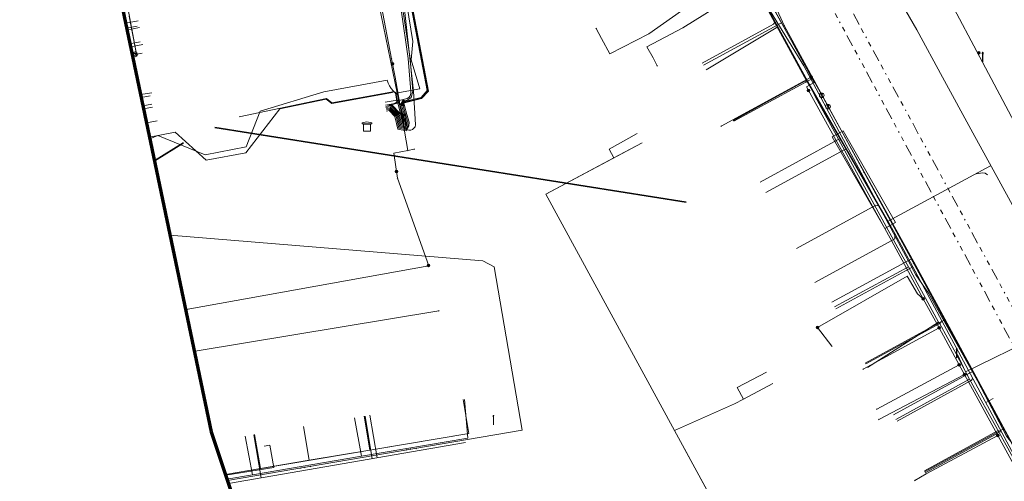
# Model space of a CAD drawing. Header units: metres. Extents: x 154975 to 155642, y 461260 to 461877.
# Tile 23 of 95: x 155021 to 155104, y 461466 to 461505. Entities that reach past the tile are written whole.
import ezdxf
from ezdxf.lldxf.tags import DXFTag

# ---------------------------------------------------------------- set-up
doc = ezdxf.new("R2010")
doc.units = ezdxf.units.M
doc.linetypes.add('RI-OVERIG-SO', pattern=[17, 5, -2, 2, -2, 0, -2, 2, -2])
for name, color, linetype, lineweight, true_color in [('B-WE-KL-DATA-G', 3, 'KL-DATA-SO', 18, 0x00ff00), ('B-WE-KL-DATA_HULPSTUK-S', 3, 'Continuous', 18, 0x00ff00), ('B-WE-KL-DATA_KABELBED-G', 3, 'Continuous', 18, 0x00ff00), ('B-WE-KL-DATA_MANTELBUIS-G', 3, 'Continuous', 18, 0x00ff00), ('B-WE-KL-ET_LS-G', 1, 'KL-LS-SO', 18, 0xff0000), ('B-WE-KL-ET_LS-S', 1, 'Continuous', 18, 0xff0000), ('B-WE-KL-ET_LS_HULPSTUK-S', 1, 'Continuous', 18, 0xff0000), ('B-WE-KL-ET_LS_MANTELBUIS-G', 1, 'Continuous', 18, 0xff0000), ('B-WE-KL-ET_MS-G', 1, 'KL-MS-SO', 18, 0xff0000), ('B-WE-KL-ET_MS_HULPSTUK-S', 1, 'Continuous', 18, 0xff0000), ('B-WE-KL-GAS_LD-G', 30, 'KL-GAS_LD-SO', 18, 0xff7f00), ('B-WE-KL-GAS_LD_HULPSTUK-S', 30, 'Continuous', 18, 0xff7f00), ('B-WE-KL-WATER-G', 5, 'KL-WATER-SO', 18, 0x0000ff), ('B-WE-KL-WATER_HULPSTUK-S', 5, 'Continuous', 18, 0x0000ff), ('B-WE-RI-VRIJVERVAL-G', 6, 'RI-OVERIG-SO', 18, 0xff00ff)]:
    doc.layers.add(name, color=color, linetype=linetype, lineweight=lineweight, true_color=true_color)
for name, color, linetype, lineweight in [('B-WE-OG-INFO-S', 7, 'Continuous', 25), ('B-WE-OG-INFO_ORIENTATIEPOLYGOON-GV', 7, 'Continuous', 70), ('V-WE-KL-WARMTENET-G', 80, 'V-KL-WARMTENET-SO', 35)]:
    doc.layers.add(name, color=color, linetype=linetype, lineweight=lineweight)
doc.styles.add('NLCS-ISO', font='NLCS-ISO.ttf')
tags = doc.linetypes.add('KL-DATA-SO', pattern='A,4,-1,[101,NLCS.SHX,S=0.5,R=0,X=0,Y=0],-1,4,-1,["D",Standard,S=1,R=0,X=-0.25,Y=-0.5],-1.5', length=12.5).pattern_tags.tags
tags[18] = DXFTag(74, 10)
tags = doc.linetypes.add('KL-GAS_LD-SO', pattern='A,4,-1,[69,NLCS.SHX,S=0.5,R=0,X=0,Y=0],-1,4,-1,["L",Standard,S=1,R=0,X=0.25,Y=-0.5],-2', length=13).pattern_tags.tags
tags[18] = DXFTag(74, 10)
tags = doc.linetypes.add('KL-LS-SO', pattern='A,4,-1,[103,NLCS.SHX,S=0.75,R=0,X=0,Y=0],-1,4,-1,["L",Standard,S=1,R=0,X=0,Y=-0.5],-2', length=13).pattern_tags.tags
tags[18] = DXFTag(74, 10)
tags = doc.linetypes.add('KL-MS-SO', pattern='A,4,-1,[103,NLCS.SHX,S=0.75,R=0,X=0,Y=0],-1,4,-1,["M",Standard,S=1,R=0,X=0,Y=-0.5],-2', length=13).pattern_tags.tags
tags[18] = DXFTag(74, 10)
doc.linetypes.add('KL-WATER-SO', pattern='A,7,-0.5,[168,NLCS.SHX,S=0.75,R=0,X=0.75,Y=0],-2', length=9.5)
tags = doc.linetypes.add('V-KL-WARMTENET-SO', pattern='A,3.5,[24,NLCS.SHX,S=0.5,R=0,X=0,Y=0],3.5,-1.5,["WN",Standard,S=1,R=0,X=-0.3,Y=-0.5],-3', length=11.5).pattern_tags.tags
tags[14] = DXFTag(74, 10)

# ---------------------------------------------------------------- blocks, each defined once
blk = doc.blocks.new('SKL-WTB_HULP_TECHNISCH GEBOUW-SO')
at = {"color": 0, "linetype": 'ByBlock', "lineweight": 18}
for points in [[(-2, 1.5), (0, 2), (2, 1.5), (2, 1.18), (-2, 1.18)], [(-1.5, 1.02), (1.5, 1.02), (1.5, -2), (-1.5, -2)]]:
    blk.add_lwpolyline(points, close=True, dxfattribs=at)
at = {"color": 0, "linetype": 'ByBlock', "lineweight": 18, "style": 'NLCS-ISO', "flags": 1}
for tag, p in [('TYPE', (2.5, 0)), ('OMSCHRIJVING', (2.5, -3)), ('LABEL', (2.5, -1.5))]:
    blk.add_attdef(tag, p, '', height=1, dxfattribs=at)
blk = doc.blocks.new('SKL-WTB_HULP_BLAASGAT-SO')
at = {"color": 0, "linetype": 'ByBlock', "lineweight": 18}
for points in [[(0.4, 0.73), (-0.4, 0.09)], [(-0.4, 0.73), (0.4, 0.09)], [(0, 0.41), (0, -0.87)]]:
    blk.add_lwpolyline(points, dxfattribs=at)
blk.add_circle((0, 0), 1, dxfattribs=at)
at = {"color": 0, "linetype": 'ByBlock', "lineweight": 18, "style": 'NLCS-ISO', "flags": 1}
for tag, p in [('TYPE', (1.5, 0)), ('OMSCHRIJVING', (1.5, -3)), ('LABEL', (1.5, -1.5))]:
    blk.add_attdef(tag, p, '', height=1, dxfattribs=at)
blk = doc.blocks.new('SKL-WTB_HULP_MOF-SO')
at = {"linetype": 'ByBlock', "lineweight": 18}
h = blk.add_hatch(color=0, dxfattribs=at)
h.dxf.hatch_style = 1
h.paths.add_polyline_path([(-0.5625, 0, 1), (0.5625, 0, 1)])
at = {"color": 0, "linetype": 'ByBlock', "lineweight": 18}
blk.add_circle((0, 0), 0.5625, dxfattribs=at)
at = {"color": 0, "linetype": 'ByBlock', "lineweight": 18, "style": 'NLCS-ISO', "flags": 1}
for tag, p in [('TYPE', (1.5, 0)), ('OMSCHRIJVING', (1.5, -3)), ('LABEL', (1.5, -1.5))]:
    blk.add_attdef(tag, p, '', height=1, dxfattribs=at)
blk = doc.blocks.new('SKL-WTB_HULP_OVERLENGTE-SO')
at = {"color": 0, "linetype": 'ByBlock', "lineweight": 18}
for centre, radius in [((0, 0), 1), ((-0.42, 0), 0.417), ((0.42, 0), 0.417)]:
    blk.add_circle(centre, radius, dxfattribs=at)
at = {"color": 0, "linetype": 'ByBlock', "lineweight": 18, "style": 'NLCS-ISO', "flags": 1}
for tag, p in [('TYPE', (1.5, 0)), ('OMSCHRIJVING', (1.5, -3)), ('LABEL', (1.5, -1.5))]:
    blk.add_attdef(tag, p, '', height=1, dxfattribs=at)
blk = doc.blocks.new('SKL-WTB_HULP_OVERIG-SO')
at = {"color": 0, "linetype": 'ByBlock', "lineweight": 18}
for points in [[(-0.14, 0.14), (0.14, -0.14)], [(0.14, 0.14), (-0.14, -0.14)]]:
    blk.add_lwpolyline(points, dxfattribs=at)
at = {"color": 0, "linetype": 'ByBlock', "lineweight": 18, "style": 'NLCS-ISO', "flags": 1}
for tag, p in [('TYPE', (1.5, 0)), ('OMSCHRIJVING', (1.5, -3)), ('LABEL', (1.5, -1.5))]:
    blk.add_attdef(tag, p, '', height=1, dxfattribs=at)
blk = doc.blocks.new('SKL-ET_LS_MAST-SO')
for p, q in [((-0.05, 2.07), (0.05, 2.07)), ((-0.05, -2), (0.05, -2))]:
    blk.add_line(p, q)
for points in [[(-0.18, 1.76), (-0.22, 1.76), (-0.22, 1.84), (-0.18, 1.84), (-0.18, 1.79)], [(-0.18, 1.49), (-0.22, 1.49), (-0.22, 1.57), (-0.18, 1.57), (-0.18, 1.52)], [(-0.18, 1.79), (-0.05, 1.79)], [(-0.18, 1.76), (-0.05, 1.76)], [(-0.18, 1.52), (-0.05, 1.52)], [(-0.18, 1.49), (-0.05, 1.49)], [(-0.05, -2), (-0.05, 2.07)], [(0.05, -2), (0.05, 2.07)], [(0.18, 1.92), (0.05, 1.92)], [(0.18, 1.89), (0.05, 1.89)], [(0.18, 1.66), (0.05, 1.66)], [(0.18, 1.63), (0.05, 1.63)], [(0.18, 1.39), (0.05, 1.39)], [(0.18, 1.36), (0.05, 1.36)], [(0.18, 1.89), (0.22, 1.89), (0.22, 1.97), (0.18, 1.97), (0.18, 1.92)], [(0.18, 1.63), (0.22, 1.63), (0.22, 1.71), (0.18, 1.71), (0.18, 1.66)], [(0.18, 1.36), (0.22, 1.36), (0.22, 1.44), (0.18, 1.44), (0.18, 1.39)]]:
    blk.add_lwpolyline(points)
blk = doc.blocks.new('SOG-INFO_OVERIG-SO')
at = {"color": 0, "linetype": 'ByBlock', "lineweight": 18}
for points in [[(-0.14, 0.14), (0.14, -0.14)], [(0.14, 0.14), (-0.14, -0.14)]]:
    blk.add_lwpolyline(points, dxfattribs=at)
at = {"color": 0, "linetype": 'ByBlock', "lineweight": 18, "style": 'NLCS-ISO', "flags": 1}
for tag, p in [('TYPE', (1.5, 0)), ('OMSCHRIJVING', (1.5, -3)), ('LABEL', (1.5, -1.5))]:
    blk.add_attdef(tag, p, '', height=1, dxfattribs=at)

msp = doc.modelspace()

# ---------------------------------------------------------------- linework, layer by layer
at = {"layer": 'B-WE-KL-DATA-G', "ltscale": 0.2, "flags": 128}
for points in [[(155065.598, 461531.697), (155065.625, 461531.198), (155063.788, 461531.04), (155041.948, 461527.037), (155026.953, 461524.382), (155031.123, 461501.931), (155031.011, 461501.917)], [(155065.598, 461531.697), (155065.625, 461531.198), (155063.788, 461531.04), (155041.948, 461527.037), (155026.953, 461524.382), (155031.123, 461501.931), (155031.619, 461502.025)], [(155085.282, 461504.235), (155083.689, 461507.031), (155081.977, 461510.201), (155079.572, 461514.582), (155079.514, 461514.692)], [(155079.218, 461500.607), (155085.282, 461504.235)], [(155087.716, 461499.76), (155085.282, 461504.235)], [(155030.63, 461502.559), (155031.659, 461502.755)], [(155032.26, 461494.784), (155032.929, 461495.066), (155036.925, 461493.441), (155040.382, 461494.126), (155041.579, 461497.12), (155046.944, 461498.755), (155052.31, 461499.736), (155052.392, 461499.488), (155052.502, 461499.251), (155052.641, 461499.029), (155052.805, 461498.825), (155052.993, 461498.642), (155053.145, 461497.805), (155052.665, 461497.668), (155052.163, 461497.625)], [(155081.535, 461496.329), (155087.716, 461499.76)], [(155096.319, 461483.983), (155095.586, 461485.28), (155088.422, 461498.346), (155087.716, 461499.76)], [(155081.557, 461431.37), (155082.191, 461431.701), (155082.967, 461430.214), (155094.641, 461436.943), (155065.702, 461490.117), (155071.447, 461493.173), (155071.048, 461493.91), (155073.407, 461495.232)], [(155081.557, 461431.37), (155082.191, 461431.701), (155082.967, 461430.214), (155094.641, 461436.943), (155065.702, 461490.117), (155073.834, 461494.443)], [(155090.079, 461480.598), (155096.319, 461483.983)], [(155098.853, 461479.318), (155096.319, 461483.983)], [(155092.861, 461475.497), (155098.853, 461479.318)], [(155101.476, 461474.519), (155100.334, 461476.643), (155098.926, 461479.221), (155098.853, 461479.318)], [(155084.331, 461475.106), (155081.841, 461473.816), (155082.379, 461472.83), (155081.628, 461472.421), (155076.558, 461470.17), (155094.641, 461436.943), (155082.967, 461430.214), (155082.191, 461431.701), (155081.557, 461431.37)], [(155081.557, 461431.37), (155082.191, 461431.701), (155082.967, 461430.214), (155094.641, 461436.943), (155076.558, 461470.17), (155081.628, 461472.421), (155082.379, 461472.83), (155082.389, 461472.812), (155084.858, 461474.14)], [(155095.257, 461471.106), (155101.476, 461474.519)], [(155103.967, 461470.012), (155101.476, 461474.519)], [(155058.717, 461472.777), (155059.199, 461469.911), (155038.64, 461466.471)], [(155058.838, 461472.792), (155059.12, 461469.538), (155050.132, 461468.008)], [(155050.36, 461471.378), (155050.844, 461468.513), (155038.64, 461466.471)], [(155050.36, 461471.378), (155050.844, 461468.513), (155038.64, 461466.471)], [(155045.248, 461470.518), (155045.727, 461467.657), (155038.64, 461466.471)], [(155049.55, 461471.238), (155050.132, 461468.008)], [(155041.11, 461469.826), (155041.593, 461466.965), (155038.64, 461466.471)], [(155041.11, 461469.826), (155041.593, 461466.965), (155038.64, 461466.471)], [(155040.304, 461469.691), (155040.93, 461466.434)], [(155097.712, 461466.607), (155103.967, 461470.012)], [(155106.487, 461465.412), (155103.967, 461470.012)], [(155050.132, 461468.008), (155040.933, 461466.434), (155040.93, 461466.434)], [(155040.93, 461466.434), (155038.774, 461466.067)]]:
    msp.add_lwpolyline(points, dxfattribs=at)
at = {"layer": 'B-WE-KL-DATA_KABELBED-G', "ltscale": 0.2, "flags": 128}
for points in [[(155052.673, 461501.55), (155052.673, 461501.55), (155048.059, 461525.665), (155047.398, 461529.112)], [(155166.786, 461375.323), (155166.827, 461375.494), (155166.853, 461375.668), (155166.863, 461375.843), (155166.859, 461376.019), (155166.839, 461376.193), (155166.804, 461376.365), (155166.754, 461376.534), (155166.689, 461376.697), (155166.611, 461376.854), (155156.685, 461394.723), (155130.246, 461443.184), (155103.936, 461491.289), (155101.742, 461495.302), (155099.187, 461500), (155097.014, 461503.998), (155091.427, 461513.683), (155088.414, 461519.79), (155087.296, 461522.055), (155087.296, 461522.055)], [(155081.822, 461511.512), (155082.849, 461509.627), (155083.656, 461508.146), (155087.719, 461500.691), (155088.096, 461500), (155088.347, 461499.541), (155087.695, 461499.187), (155094.913, 461486.143), (155097.559, 461481.292), (155098.895, 461478.843), (155100.598, 461475.722), (155101.045, 461474.903), (155103.853, 461469.756), (155106.888, 461464.191)], [(155082.849, 461509.627), (155074.391, 461503.651), (155071.098, 461501.949), (155070.394, 461503.254), (155069.937, 461504.103)], [(155083.656, 461508.146), (155077.264, 461504.141), (155074.219, 461502.55), (155074.76, 461501.633), (155075.09, 461500.951)], [(155030.525, 461505.151), (155031.123, 461501.931)], [(155031.123, 461501.931), (155031.011, 461501.917)], [(155031.123, 461501.931), (155031.619, 461502.025)], [(155054.05, 461493.802), (155053.152, 461499.049), (155052.97, 461500), (155052.673, 461501.55), (155052.673, 461501.55)], [(155088.096, 461500), (155080.488, 461495.869)], [(155071.447, 461493.173), (155071.048, 461493.91), (155073.407, 461495.232)], [(155053.171, 461491.481), (155052.857, 461493.564), (155054.05, 461493.802)], [(155054.05, 461493.802), (155054.567, 461493.913)], [(155071.447, 461493.173), (155073.834, 461494.443)], [(155076.558, 461470.17), (155065.702, 461490.117), (155071.447, 461493.173)], [(155035.336, 461480.393), (155055.813, 461484.057), (155053.171, 461491.481)], [(155097.559, 461481.292), (155097.079, 461481.702), (155096.209, 461483.195), (155088.628, 461478.878)], [(155036.077, 461476.868), (155056.674, 461480.266)], [(155088.628, 461478.878), (155089.837, 461477.285)], [(155098.895, 461478.843), (155092.493, 461475.351)], [(155100.598, 461475.722), (155093.644, 461471.982)], [(155082.379, 461472.83), (155081.841, 461473.816), (155084.331, 461475.106)], [(155101.045, 461474.903), (155093.805, 461471.105)], [(155082.379, 461472.83), (155084.858, 461474.14)], [(155050.844, 461468.513), (155059.199, 461469.911), (155058.717, 461472.777)], [(155082.379, 461472.83), (155081.628, 461472.421), (155076.558, 461470.17)], [(155050.844, 461468.513), (155050.36, 461471.378)], [(155045.727, 461467.657), (155045.248, 461470.518)], [(155041.593, 461466.965), (155041.11, 461469.826)], [(155076.558, 461470.17), (155081.676, 461460.765)], [(155103.853, 461469.756), (155097.798, 461466.513), (155096.844, 461465.943)], [(155050.844, 461468.513), (155045.727, 461467.657)], [(155045.727, 461467.657), (155041.593, 461466.965)], [(155041.593, 461466.965), (155038.64, 461466.471)]]:
    msp.add_lwpolyline(points, dxfattribs=at)
at = {"layer": 'B-WE-KL-DATA_MANTELBUIS-G', "ltscale": 0.2, "flags": 128}
for points in [[(155088.423, 461498.346), (155095.586, 461485.28)], [(155098.926, 461479.221), (155100.334, 461476.643)]]:
    msp.add_lwpolyline(points, dxfattribs=at)
at = {"layer": 'B-WE-KL-ET_LS-G', "ltscale": 0.2, "flags": 128}
for points in [[(155046.668, 461537.691), (155047.258, 461537.798), (155050.466, 461526.127), (155055.684, 461498.853), (155055.158, 461498.277), (155053.529, 461497.868), (155053.404, 461497.642), (155053.77, 461496.397)], [(155047.849, 461537.906), (155047.307, 461537.807), (155050.515, 461526.136), (155055.738, 461498.838), (155055.184, 461498.231), (155053.607, 461497.835), (155053.52, 461497.609), (155053.757, 461496.8)], [(155052.181, 461497.523), (155052.595, 461497.6), (155053.32, 461496.858), (155053.53, 461495.951), (155053.724, 461495.917), (155053.741, 461495.949), (155053.745, 461496.14), (155053.674, 461496.368), (155053.28, 461497.912), (155053.183, 461498.517), (155051.804, 461505.226), (155050.041, 461514.127), (155048.028, 461525.307), (155048.139, 461526.247), (155047.854, 461528.642), (155047.855, 461528.877), (155047.978, 461529.023), (155048.233, 461529.103), (155056.761, 461530.557), (155065.814, 461532.242), (155067.603, 461532.532), (155069.135, 461532.257), (155069.953, 461531.975), (155070.781, 461531.023), (155074.425, 461523.993), (155080.909, 461511.886), (155082.426, 461509.077), (155083.598, 461507.318), (155087.474, 461500.95), (155096.92, 461483.321), (155097.99, 461481.761), (155102.145, 461474.364), (155104.591, 461469.691), (155105.046, 461469.125), (155105.455, 461468.833), (155105.939, 461468.682), (155106.702, 461468.801), (155111.867, 461471.715), (155126.388, 461479.832), (155134.933, 461484.415), (155135.94, 461484.913), (155136.215, 461485.175), (155136.318, 461485.442), (155136.328, 461485.695), (155136.24, 461485.942), (155134.876, 461488.43), (155134.808, 461488.638), (155134.818, 461488.796), (155134.898, 461488.951), (155135.053, 461489.092)], [(155077.423, 461518.536), (155071.773, 461528.893), (155070.91, 461529.541), (155069.991, 461530.106), (155069.023, 461530.583), (155068.014, 461530.969), (155066.975, 461531.259), (155066.077, 461531.428), (155065.169, 461531.526), (155064.255, 461531.552), (155063.343, 461531.507), (155062.436, 461531.389), (155049.793, 461528.95), (155050.564, 461526.145), (155055.792, 461498.823), (155055.21, 461498.185), (155053.65, 461497.795), (155053.624, 461497.686)], [(155026.026, 461524.519), (155036.882, 461526.198), (155047.338, 461527.726), (155047.733, 461527.708), (155048.118, 461527.62), (155048.482, 461527.466), (155048.812, 461527.251), (155049.1, 461526.98), (155049.336, 461526.663), (155049.511, 461526.309), (155049.622, 461525.93), (155053.619, 461505.688), (155054.234, 461501.579), (155054.457, 461498.806), (155054.339, 461498.285), (155054.045, 461498.088), (155053.686, 461497.947)], [(155036.761, 461523.52), (155036.499, 461525.439), (155036.549, 461525.665), (155036.673, 461525.86), (155036.855, 461526.002), (155037.075, 461526.074), (155047.352, 461527.577), (155047.719, 461527.559), (155048.077, 461527.476), (155048.415, 461527.332), (155048.723, 461527.131), (155048.99, 461526.879), (155049.209, 461526.583), (155049.372, 461526.254), (155049.475, 461525.901), (155053.472, 461505.663), (155054.084, 461501.562), (155054.308, 461498.787), (155054.311, 461498.6), (155054.251, 461498.424), (155054.135, 461498.277), (155053.976, 461498.179), (155053.311, 461498.017), (155053.205, 461497.824), (155053.579, 461496.338), (155053.645, 461496.126), (155053.643, 461496.032), (155053.612, 461496.038), (155053.411, 461496.908), (155052.629, 461497.708), (155052.163, 461497.621)], [(155166.812, 461376.328), (155157.323, 461394.007), (155139.331, 461427.486), (155129.421, 461444.97), (155132.177, 461446.544), (155105.021, 461496.644), (155097.205, 461511.354), (155097.405, 461513.521), (155091.636, 461523.549)], [(155103.237, 461492.498), (155094.526, 461487.817), (155087.535, 461500), (155077.423, 461518.536)], [(155081.816, 461510.587), (155085.353, 461504.103), (155087.806, 461499.627), (155094.473, 461488.011), (155095.145, 461486.788), (155096.671, 461483.992), (155099.13, 461479.424), (155117.774, 461444.713), (155127.964, 461426.186), (155141.041, 461402.152), (155141.032, 461402.167), (155147.108, 461391.589), (155154.902, 461377.234), (155158.558, 461370.558), (155158.77, 461369.986), (155158.877, 461369.385), (155158.876, 461368.775), (155158.766, 461368.175), (155158.551, 461367.604), (155158.238, 461367.081), (155157.836, 461366.62), (155156.366, 461365.769), (155156.234, 461365.63), (155156.146, 461365.457)], [(155078.884, 461501.177), (155084.921, 461504.477), (155085.049, 461504.66)], [(155031.387, 461504.171), (155030.334, 461503.969)], [(155081.524, 461496.346), (155087.564, 461499.647), (155087.889, 461499.482)], [(155051.983, 461498.61), (155052.755, 461498.751), (155052.846, 461498.744), (155052.933, 461498.721), (155053.089, 461498.629), (155053.202, 461498.489), (155053.259, 461498.318), (155053.252, 461498.137), (155053.224, 461498.051), (155053.125, 461497.9), (155053.057, 461497.84), (155052.895, 461497.762), (155052.439, 461497.647)], [(155032.229, 461494.932), (155034.404, 461495.347), (155037.013, 461492.978), (155040.358, 461493.613), (155043.241, 461497.314), (155047.158, 461498.133), (155047.618, 461497.76), (155052.758, 461498.701)], [(155039.818, 461496.65), (155047.171, 461498.187), (155047.632, 461497.813), (155051.983, 461498.61)], [(155053.686, 461497.947), (155053.766, 461497.56), (155053.949, 461496.854), (155054.145, 461496.196), (155054.141, 461495.844), (155053.936, 461495.473), (155053.202, 461495.603), (155052.956, 461496.658), (155052.459, 461497.168), (155052.253, 461497.131)], [(155032.475, 461497.451), (155031.729, 461497.316)], [(155053.77, 461496.397), (155053.845, 461496.154), (155053.841, 461495.922), (155053.777, 461495.806), (155053.448, 461495.864), (155053.229, 461496.808), (155052.561, 461497.492), (155052.199, 461497.425)], [(155053.757, 461496.8), (155053.945, 461496.168), (155053.941, 461495.896), (155053.83, 461495.695), (155053.366, 461495.777), (155053.138, 461496.758), (155052.527, 461497.384), (155052.217, 461497.327)], [(155053.624, 461497.686), (155053.853, 461496.827), (155054.045, 461496.182), (155054.041, 461495.87), (155053.883, 461495.584), (155053.284, 461495.69), (155053.047, 461496.708), (155052.493, 461497.276), (155052.235, 461497.229)], [(155032.892, 461496.314), (155031.976, 461496.139)], [(155083.793, 461491.141), (155090.381, 461494.738), (155090.656, 461494.66)], [(155084.272, 461490.263), (155090.88, 461493.869), (155091.105, 461493.878)], [(155102.02, 461491.844), (155102.587, 461491.91), (155102.777, 461491.89), (155102.99, 461491.75)], [(155086.851, 461485.535), (155093.562, 461489.196), (155093.824, 461489.143)], [(155088.419, 461482.662), (155095.161, 461486.341), (155095.145, 461486.788)], [(155090.187, 461480.449), (155096.671, 461483.992)], [(155100.442, 461476.591), (155101.121, 461475.119), (155113.346, 461481.081)], [(155092.721, 461475.811), (155099.002, 461479.24), (155099.13, 461479.424)], [(155095.362, 461470.975), (155101.608, 461474.387), (155101.736, 461474.571)], [(155103.464, 461472.877), (155102.832, 461472.532)], [(155097.656, 461466.777), (155103.872, 461470.173), (155104.189, 461470.004)], [(155038.665, 461466.396), (155042.72, 461467.053), (155042.396, 461468.936), (155041.903, 461468.852)]]:
    msp.add_lwpolyline(points, dxfattribs=at)
at = {"layer": 'B-WE-KL-ET_LS_MANTELBUIS-G', "ltscale": 0.2, "flags": 128}
msp.add_lwpolyline([(155089.878, 461494.962), (155094.304, 461487.233), (155095.224, 461487.739), (155090.798, 461495.468), (155089.878, 461494.962)], dxfattribs=at)
at = {"layer": 'B-WE-KL-ET_MS-G', "ltscale": 0.2, "flags": 128}
for points in [[(155052.118, 461497.871), (155053.149, 461498.06), (155053.042, 461498.65), (155055.059, 461499.02), (155054.321, 461501.457), (155054.459, 461503.003), (155050.248, 461529.038), (155053.372, 461529.779), (155062.418, 461531.422), (155063.378, 461531.571), (155064.347, 461531.63), (155065.317, 461531.6), (155066.281, 461531.483), (155067.23, 461531.277), (155068.206, 461530.968), (155069.149, 461530.566), (155070.048, 461530.075), (155070.896, 461529.499), (155071.685, 461528.845), (155076.049, 461520.97), (155084.537, 461525.63), (155084.842, 461525.178), (155085.182, 461524.75), (155085.555, 461524.351), (155085.958, 461523.983), (155086.39, 461523.648), (155087.063, 461523.224), (155087.782, 461522.881), (155088.535, 461522.623), (155089.313, 461522.454), (155090.106, 461522.377), (155090.917, 461522.394), (155091.721, 461522.506), (155092.507, 461522.713), (155093.262, 461523.011), (155093.977, 461523.396), (155101.532, 461527.541), (155121.958, 461538.832), (155135.751, 461546.34), (155148.179, 461552.834), (155156.959, 461557.509), (155157.332, 461557.721), (155157.686, 461557.962), (155158.019, 461558.23), (155158.33, 461558.525), (155158.616, 461558.843), (155158.973, 461559.33), (155159.273, 461559.854), (155159.378, 461560.434), (155159.342, 461561.2), (155159.079, 461562.266)], [(155025.986, 461524.708), (155036.845, 461526.364), (155047.128, 461527.9), (155047.347, 461527.918), (155047.566, 461527.915), (155047.785, 461527.892), (155048, 461527.848), (155048.21, 461527.784), (155048.413, 461527.701), (155048.607, 461527.599), (155048.791, 461527.48), (155048.963, 461527.343), (155049.122, 461527.192), (155049.265, 461527.025), (155049.393, 461526.847), (155049.503, 461526.657), (155049.595, 461526.457), (155049.667, 461526.25), (155049.72, 461526.037), (155053.762, 461505.691), (155054.533, 461498.797), (155054.696, 461495.968), (155054.652, 461495.812), (155054.563, 461495.677), (155054.437, 461495.576), (155054.286, 461495.518), (155054.125, 461495.509), (155053.969, 461495.55), (155053.833, 461495.637), (155053.73, 461495.761), (155053.353, 461497.833), (155052.161, 461497.629)], [(155032.26, 461494.784), (155032.929, 461495.066), (155036.925, 461493.441), (155040.382, 461494.126), (155041.579, 461497.12), (155046.944, 461498.755), (155052.31, 461499.736), (155052.392, 461499.488), (155052.502, 461499.251), (155052.641, 461499.029), (155052.805, 461498.825), (155052.993, 461498.642)]]:
    msp.add_lwpolyline(points, dxfattribs=at)
at = {"layer": 'B-WE-KL-GAS_LD-G', "ltscale": 0.2, "flags": 128}
for points in [[(155078.58, 461515.996), (155082.279, 461509.216), (155083.091, 461509.089), (155088.985, 461498.461)], [(155079.006, 461501), (155085.598, 461504.567)], [(155030.3, 461504.134), (155031.191, 461504.3)], [(155030.579, 461502.803), (155031.44, 461502.963)], [(155081.567, 461496.27), (155088.205, 461499.866)], [(155031.529, 461498.271), (155032.292, 461498.416)], [(155088.985, 461498.461), (155096.772, 461484.42), (155099.384, 461479.608), (155118.115, 461444.922), (155121.779, 461438.207)], [(155031.675, 461497.576), (155032.424, 461497.719)], [(155089.854, 461481.009), (155096.618, 461484.698)], [(155092.665, 461475.858), (155099.419, 461479.542)], [(155095.042, 461471.499), (155101.778, 461475.174)], [(155050.432, 461471.385), (155051.032, 461467.795)], [(155050.846, 461471.454), (155051.449, 461467.867)], [(155041.046, 461469.815), (155041.654, 461466.178)], [(155097.666, 461466.689), (155104.382, 461470.353)], [(155038.896, 461465.703), (155058.916, 461469.155)]]:
    msp.add_lwpolyline(points, dxfattribs=at)
at = {"layer": 'B-WE-KL-WATER-G', "ltscale": 0.2, "flags": 128}
for points in [[(155084.341, 461507.583), (155085.816, 461504.348), (155120.273, 461441.105), (155121.626, 461438.654)], [(155030.212, 461504.551), (155031.275, 461504.754)], [(155031.473, 461498.537), (155032.442, 461498.664)], [(155038.814, 461465.948), (155063.686, 461470.192), (155061.331, 461483.992), (155060.38, 461484.49), (155033.962, 461486.666)]]:
    msp.add_lwpolyline(points, dxfattribs=at)
at = {"layer": 'B-WE-OG-INFO_ORIENTATIEPOLYGOON-GV', "ltscale": 0.2, "flags": 128}
msp.add_lwpolyline([(154979.954, 461769.009), (154975.026, 461742.727), (154981.597, 461683.593), (155016.092, 461571.895), (155037.446, 461470.052), (155080.154, 461341.928), (155088.367, 461282.793), (155132.718, 461259.797), (155173.784, 461264.724), (155641.931, 461405.99), (155592.652, 461516.045), (155541.731, 461614.603), (155441.531, 461736.157), (155407.036, 461800.219), (155362.685, 461877.422)], close=True, dxfattribs=at)
at = {"layer": 'B-WE-RI-VRIJVERVAL-G', "ltscale": 0.2, "flags": 128}
for points in [[(155121.42, 461447.14), (155085.64, 461513.7)], [(155088.32, 461511.48), (155105.4, 461480)]]:
    msp.add_lwpolyline(points, dxfattribs=at)
at = {"layer": 'V-WE-KL-WARMTENET-G', "ltscale": 0.2, "flags": 128}
for points in [[(155037.756, 461495.733), (155077.555, 461489.452)], [(155032.652, 461492.917), (155035.091, 461494.459)]]:
    msp.add_lwpolyline(points, dxfattribs=at)

# ---------------------------------------------------------------- block references
at = {"layer": 'B-WE-KL-DATA_HULPSTUK-S', "xscale": 0.2, "yscale": 0.2, "zscale": 0.2}
for name, p in [('SKL-WTB_HULP_OVERIG-SO', (155069.937, 461504.103)), ('SKL-WTB_HULP_OVERLENGTE-SO', (155031.011, 461501.917)), ('SKL-WTB_HULP_MOF-SO', (155052.756, 461501.117)), ('SKL-WTB_HULP_MOF-SO', (155052.756, 461501.117)), ('SKL-WTB_HULP_MOF-SO', (155052.756, 461501.117)), ('SKL-WTB_HULP_OVERIG-SO', (155052.673, 461501.55)), ('SKL-WTB_HULP_OVERIG-SO', (155052.673, 461501.55)), ('SKL-WTB_HULP_OVERIG-SO', (155075.09, 461500.951)), ('SKL-WTB_HULP_MOF-SO', (155088.096, 461500)), ('SKL-WTB_HULP_OVERIG-SO', (155088.096, 461500)), ('SKL-WTB_HULP_MOF-SO', (155087.869, 461498.872)), ('SKL-WTB_HULP_TECHNISCH GEBOUW-SO', (155050.594, 461495.828)), ('SKL-WTB_HULP_OVERIG-SO', (155080.488, 461495.869)), ('SKL-WTB_HULP_OVERIG-SO', (155054.05, 461493.802)), ('SKL-WTB_HULP_OVERIG-SO', (155054.05, 461493.802)), ('SKL-WTB_HULP_OVERIG-SO', (155054.05, 461493.802)), ('SKL-WTB_HULP_OVERIG-SO', (155054.567, 461493.913)), ('SKL-WTB_HULP_MOF-SO', (155053.089, 461492.026)), ('SKL-WTB_HULP_MOF-SO', (155053.089, 461492.026)), ('SKL-WTB_HULP_MOF-SO', (155053.089, 461492.026)), ('SKL-WTB_HULP_OVERIG-SO', (155053.171, 461491.481)), ('SKL-WTB_HULP_OVERIG-SO', (155053.171, 461491.481)), ('SKL-WTB_HULP_MOF-SO', (155055.794, 461484.11)), ('SKL-WTB_HULP_MOF-SO', (155097.559, 461481.292)), ('SKL-WTB_HULP_OVERIG-SO', (155097.559, 461481.292)), ('SKL-WTB_HULP_OVERIG-SO', (155056.674, 461480.266)), ('SKL-WTB_HULP_MOF-SO', (155088.628, 461478.878)), ('SKL-WTB_HULP_OVERIG-SO', (155088.628, 461478.878)), ('SKL-WTB_HULP_OVERIG-SO', (155088.628, 461478.878)), ('SKL-WTB_HULP_MOF-SO', (155098.895, 461478.843)), ('SKL-WTB_HULP_OVERIG-SO', (155098.895, 461478.843)), ('SKL-WTB_HULP_OVERIG-SO', (155089.837, 461477.285)), ('SKL-WTB_HULP_MOF-SO', (155100.598, 461475.722)), ('SKL-WTB_HULP_OVERIG-SO', (155100.598, 461475.722)), ('SKL-WTB_HULP_OVERIG-SO', (155092.493, 461475.351)), ('SKL-WTB_HULP_MOF-SO', (155101.045, 461474.903)), ('SKL-WTB_HULP_OVERIG-SO', (155101.045, 461474.903)), ('SKL-WTB_HULP_OVERIG-SO', (155093.644, 461471.982)), ('SKL-WTB_HULP_OVERIG-SO', (155093.805, 461471.105)), ('SKL-WTB_HULP_MOF-SO', (155103.852, 461469.756)), ('SKL-WTB_HULP_OVERIG-SO', (155103.853, 461469.756)), ('SKL-WTB_HULP_OVERIG-SO', (155096.844, 461465.943))]:
    msp.add_blockref(name, p, dxfattribs=at)
at = {"layer": 'B-WE-KL-ET_LS-S', "xscale": 0.2, "yscale": 0.2, "zscale": 0.2}
for p in [(155102.568, 461501.674), (155100.389, 461476.711), (155061.273, 461471.047)]:
    msp.add_blockref('SKL-ET_LS_MAST-SO', p, dxfattribs=at)
at = {"layer": 'B-WE-KL-ET_LS_HULPSTUK-S', "xscale": 0.2, "yscale": 0.2, "zscale": 0.2}
for p in [(155102.24, 461502.04), (155053.686, 461497.947), (155053.624, 461497.686), (155053.757, 461496.8), (155053.77, 461496.397)]:
    msp.add_blockref('SKL-WTB_HULP_MOF-SO', p, dxfattribs=at)
at = {"layer": 'B-WE-KL-ET_MS_HULPSTUK-S', "xscale": 0.2, "yscale": 0.2, "zscale": 0.2}
msp.add_blockref('SKL-WTB_HULP_TECHNISCH GEBOUW-SO', (155050.594, 461495.828), dxfattribs=at)
at = {"layer": 'B-WE-KL-GAS_LD_HULPSTUK-S', "xscale": 0.2, "yscale": 0.2, "zscale": 0.2}
for p in [(155088.985, 461498.461), (155089.514, 461497.507)]:
    msp.add_blockref('SKL-WTB_HULP_BLAASGAT-SO', p, dxfattribs=at)
at = {"layer": 'B-WE-KL-WATER_HULPSTUK-S', "xscale": 0.2, "yscale": 0.2, "zscale": 0.2}
for p in [(155085.816, 461504.348), (155088.374, 461499.652), (155092.555, 461491.979), (155096.736, 461484.305), (155099.295, 461479.609), (155102.082, 461474.493), (155053.934, 461468.528), (155054.269, 461468.585), (155054.74, 461468.666), (155045.828, 461467.145), (155045.022, 461467.008), (155045.349, 461467.064)]:
    msp.add_blockref('SKL-WTB_HULP_OVERIG-SO', p, dxfattribs=at)
at = {"layer": 'B-WE-OG-INFO-S', "xscale": 0.2, "yscale": 0.2, "zscale": 0.2}
msp.add_blockref('SOG-INFO_OVERIG-SO', (155092.555, 461491.979), dxfattribs=at)

doc.saveas('drawing.dxf')
